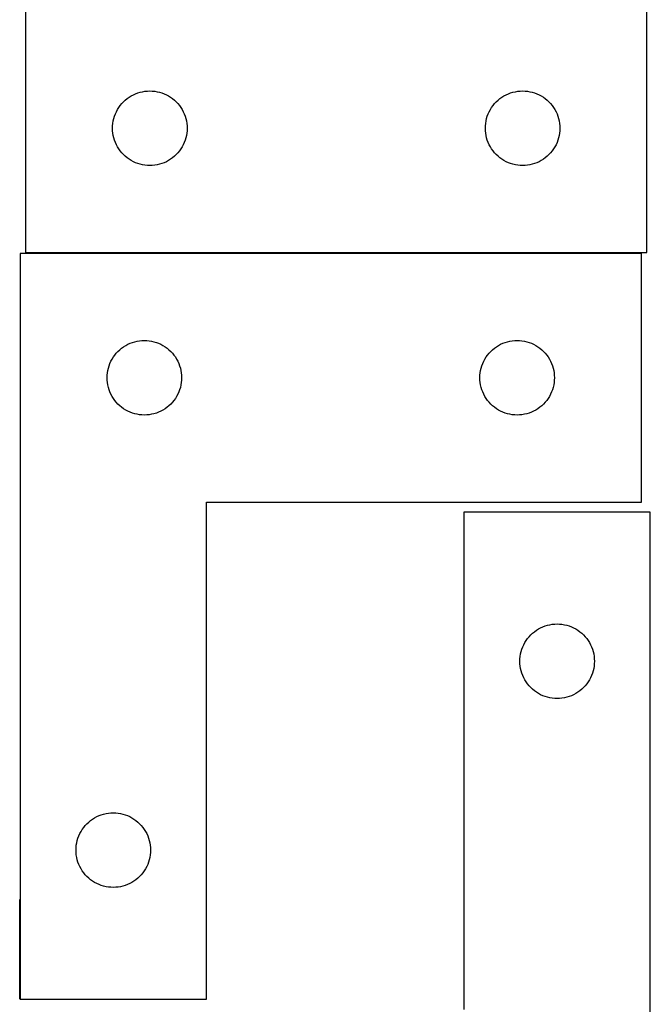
# Model space of a CAD drawing. Header units: millimetres. Extents: x 7 to 1243, y 7 to 2493.
# Tile 8 of 19: x 1091 to 1243, y 1037 to 1275. Entities that reach past the tile are written whole.
import ezdxf

# ---------------------------------------------------------------- set-up
doc = ezdxf.new("R2010")
doc.units = ezdxf.units.MM
doc.layers.add('COMMON', color=5, linetype='CONTINUOUS', true_color=0x0000ff)
doc.layers.add('CUT', color=7, linetype='CONTINUOUS', true_color=0x000000)

msp = doc.modelspace()

# ---------------------------------------------------------------- linework, layer by layer
at = {"layer": 'COMMON'}
for p, q in [((1241.283739, 1218.587975), (1092.614258, 1218.587975)), ((1091.183739, 1038.487974), (1091.183739, 1062.604799))]:
    msp.add_line(p, q, dxfattribs=at)
at = {"layer": 'CUT'}
for p, q in [((1242.614258, 1218.687975), (1242.614258, 1398.687975)), ((1092.614258, 1278.687975), (1092.614258, 1218.687975)), ((1118.63366, 1256.75983), (1119.170108, 1257.002891)), ((1119.170108, 1257.002891), (1119.721303, 1257.210347)), ((1119.721303, 1257.210347), (1120.284887, 1257.381308)), ((1120.284887, 1257.381308), (1120.858446, 1257.515043)), ((1120.858446, 1257.515043), (1121.439523, 1257.610979)), ((1121.439523, 1257.610979), (1122.02563, 1257.668706)), ((1122.02563, 1257.668706), (1122.614258, 1257.687975)), ((1122.614258, 1257.687975), (1123.202887, 1257.668706)), ((1123.202887, 1257.668706), (1123.788994, 1257.610979)), ((1123.788994, 1257.610979), (1124.370071, 1257.515043)), ((1124.370071, 1257.515043), (1124.94363, 1257.381308)), ((1124.94363, 1257.381308), (1125.507214, 1257.210347)), ((1125.507214, 1257.210347), (1126.058409, 1257.002891)), ((1126.058409, 1257.002891), (1126.594857, 1256.75983)), ((1208.63366, 1256.75983), (1209.170108, 1257.002891)), ((1209.170108, 1257.002891), (1209.721303, 1257.210347)), ((1209.721303, 1257.210347), (1210.284887, 1257.381308)), ((1210.284887, 1257.381308), (1210.858446, 1257.515043)), ((1210.858446, 1257.515043), (1211.439523, 1257.610979)), ((1211.439523, 1257.610979), (1212.02563, 1257.668706)), ((1212.02563, 1257.668706), (1212.614258, 1257.687975)), ((1212.614258, 1257.687975), (1213.202887, 1257.668706)), ((1213.202887, 1257.668706), (1213.788994, 1257.610979)), ((1213.788994, 1257.610979), (1214.370071, 1257.515043)), ((1214.370071, 1257.515043), (1214.94363, 1257.381308)), ((1214.94363, 1257.381308), (1215.507214, 1257.210347)), ((1215.507214, 1257.210347), (1216.058409, 1257.002891)), ((1216.058409, 1257.002891), (1216.594857, 1256.75983)), ((1115.474078, 1254.166828), (1115.8477, 1254.622088)), ((1115.8477, 1254.622088), (1116.250297, 1255.051936)), ((1116.250297, 1255.051936), (1116.680146, 1255.454534)), ((1116.680146, 1255.454534), (1117.135406, 1255.828155)), ((1117.135406, 1255.828155), (1117.614126, 1256.171202)), ((1117.614126, 1256.171202), (1118.114258, 1256.482204)), ((1118.114258, 1256.482204), (1118.63366, 1256.75983)), ((1126.594857, 1256.75983), (1127.114258, 1256.482204)), ((1127.114258, 1256.482204), (1127.614391, 1256.171202)), ((1127.614391, 1256.171202), (1128.093111, 1255.828155)), ((1128.093111, 1255.828155), (1128.548371, 1255.454534)), ((1128.548371, 1255.454534), (1128.978219, 1255.051936)), ((1128.978219, 1255.051936), (1129.380817, 1254.622088)), ((1129.380817, 1254.622088), (1129.754439, 1254.166828)), ((1205.474078, 1254.166828), (1205.8477, 1254.622088)), ((1205.8477, 1254.622088), (1206.250297, 1255.051936)), ((1206.250297, 1255.051936), (1206.680146, 1255.454534)), ((1206.680146, 1255.454534), (1207.135406, 1255.828155)), ((1207.135406, 1255.828155), (1207.614126, 1256.171202)), ((1207.614126, 1256.171202), (1208.114258, 1256.482204)), ((1208.114258, 1256.482204), (1208.63366, 1256.75983)), ((1216.594857, 1256.75983), (1217.114258, 1256.482204)), ((1217.114258, 1256.482204), (1217.614391, 1256.171202)), ((1217.614391, 1256.171202), (1218.093111, 1255.828155)), ((1218.093111, 1255.828155), (1218.548371, 1255.454534)), ((1218.548371, 1255.454534), (1218.978219, 1255.051936)), ((1218.978219, 1255.051936), (1219.380817, 1254.622088)), ((1219.380817, 1254.622088), (1219.754439, 1254.166828)), ((1114.299343, 1252.132126), (1114.542404, 1252.668574)), ((1114.542404, 1252.668574), (1114.82003, 1253.187975)), ((1114.82003, 1253.187975), (1115.131032, 1253.688108)), ((1115.131032, 1253.688108), (1115.474078, 1254.166828)), ((1129.754439, 1254.166828), (1130.097485, 1253.688108)), ((1130.097485, 1253.688108), (1130.408487, 1253.187975)), ((1130.408487, 1253.187975), (1130.686113, 1252.668574)), ((1130.686113, 1252.668574), (1130.929174, 1252.132126)), ((1204.299343, 1252.132126), (1204.542404, 1252.668574)), ((1204.542404, 1252.668574), (1204.82003, 1253.187975)), ((1204.82003, 1253.187975), (1205.131032, 1253.688108)), ((1205.131032, 1253.688108), (1205.474078, 1254.166828)), ((1219.754439, 1254.166828), (1220.097485, 1253.688108)), ((1220.097485, 1253.688108), (1220.408487, 1253.187975)), ((1220.408487, 1253.187975), (1220.686113, 1252.668574)), ((1220.686113, 1252.668574), (1220.929174, 1252.132126)), ((1113.633528, 1249.276604), (1113.691255, 1249.862711)), ((1113.691255, 1249.862711), (1113.787191, 1250.443788)), ((1113.787191, 1250.443788), (1113.920926, 1251.017347)), ((1113.920926, 1251.017347), (1114.091887, 1251.580931)), ((1114.091887, 1251.580931), (1114.299343, 1252.132126)), ((1130.929174, 1252.132126), (1131.13663, 1251.580931)), ((1131.13663, 1251.580931), (1131.307591, 1251.017347)), ((1131.307591, 1251.017347), (1131.441326, 1250.443788)), ((1131.441326, 1250.443788), (1131.537262, 1249.862711)), ((1131.537262, 1249.862711), (1131.594989, 1249.276604)), ((1203.633528, 1249.276604), (1203.691255, 1249.862711)), ((1203.691255, 1249.862711), (1203.787191, 1250.443788)), ((1203.787191, 1250.443788), (1203.920926, 1251.017347)), ((1203.920926, 1251.017347), (1204.091887, 1251.580931)), ((1204.091887, 1251.580931), (1204.299343, 1252.132126)), ((1220.929174, 1252.132126), (1221.13663, 1251.580931)), ((1221.13663, 1251.580931), (1221.307591, 1251.017347)), ((1221.307591, 1251.017347), (1221.441326, 1250.443788)), ((1221.441326, 1250.443788), (1221.537262, 1249.862711)), ((1221.537262, 1249.862711), (1221.594989, 1249.276604)), ((1113.614258, 1248.687975), (1113.633528, 1249.276604)), ((1113.633528, 1248.099347), (1113.614258, 1248.687975)), ((1113.691255, 1247.51324), (1113.633528, 1248.099347)), ((1113.787191, 1246.932163), (1113.691255, 1247.51324)), ((1131.537262, 1247.51324), (1131.441326, 1246.932163)), ((1131.594989, 1248.099347), (1131.537262, 1247.51324)), ((1131.594989, 1249.276604), (1131.614258, 1248.687975)), ((1131.614258, 1248.687975), (1131.594989, 1248.099347)), ((1203.614258, 1248.687975), (1203.633528, 1249.276604)), ((1203.633528, 1248.099347), (1203.614258, 1248.687975)), ((1203.691255, 1247.51324), (1203.633528, 1248.099347)), ((1203.787191, 1246.932163), (1203.691255, 1247.51324)), ((1221.537262, 1247.51324), (1221.441326, 1246.932163)), ((1221.594989, 1248.099347), (1221.537262, 1247.51324)), ((1221.594989, 1249.276604), (1221.614258, 1248.687975)), ((1221.614258, 1248.687975), (1221.594989, 1248.099347)), ((1113.920926, 1246.358604), (1113.787191, 1246.932163)), ((1114.091887, 1245.79502), (1113.920926, 1246.358604)), ((1114.299343, 1245.243825), (1114.091887, 1245.79502)), ((1114.542404, 1244.707377), (1114.299343, 1245.243825)), ((1130.929174, 1245.243825), (1130.686113, 1244.707377)), ((1131.13663, 1245.79502), (1130.929174, 1245.243825)), ((1131.307591, 1246.358604), (1131.13663, 1245.79502)), ((1131.441326, 1246.932163), (1131.307591, 1246.358604)), ((1203.920926, 1246.358604), (1203.787191, 1246.932163)), ((1204.091887, 1245.79502), (1203.920926, 1246.358604)), ((1204.299343, 1245.243825), (1204.091887, 1245.79502)), ((1204.542404, 1244.707377), (1204.299343, 1245.243825)), ((1220.929174, 1245.243825), (1220.686113, 1244.707377)), ((1221.13663, 1245.79502), (1220.929174, 1245.243825)), ((1221.307591, 1246.358604), (1221.13663, 1245.79502)), ((1221.441326, 1246.932163), (1221.307591, 1246.358604)), ((1114.82003, 1244.187975), (1114.542404, 1244.707377)), ((1115.131032, 1243.687843), (1114.82003, 1244.187975)), ((1115.474078, 1243.209123), (1115.131032, 1243.687843)), ((1115.8477, 1242.753863), (1115.474078, 1243.209123)), ((1116.250297, 1242.324014), (1115.8477, 1242.753863)), ((1129.380817, 1242.753863), (1128.978219, 1242.324014)), ((1129.754439, 1243.209123), (1129.380817, 1242.753863)), ((1130.097485, 1243.687843), (1129.754439, 1243.209123)), ((1130.408487, 1244.187975), (1130.097485, 1243.687843)), ((1130.686113, 1244.707377), (1130.408487, 1244.187975)), ((1204.82003, 1244.187975), (1204.542404, 1244.707377)), ((1205.131032, 1243.687843), (1204.82003, 1244.187975)), ((1205.474078, 1243.209123), (1205.131032, 1243.687843)), ((1205.8477, 1242.753863), (1205.474078, 1243.209123)), ((1206.250297, 1242.324014), (1205.8477, 1242.753863)), ((1219.380817, 1242.753863), (1218.978219, 1242.324014)), ((1219.754439, 1243.209123), (1219.380817, 1242.753863)), ((1220.097485, 1243.687843), (1219.754439, 1243.209123)), ((1220.408487, 1244.187975), (1220.097485, 1243.687843)), ((1220.686113, 1244.707377), (1220.408487, 1244.187975)), ((1116.680146, 1241.921417), (1116.250297, 1242.324014)), ((1117.135406, 1241.547795), (1116.680146, 1241.921417)), ((1117.614126, 1241.204749), (1117.135406, 1241.547795)), ((1118.114258, 1240.893747), (1117.614126, 1241.204749)), ((1118.63366, 1240.616121), (1118.114258, 1240.893747)), ((1119.170108, 1240.37306), (1118.63366, 1240.616121)), ((1119.721303, 1240.165604), (1119.170108, 1240.37306)), ((1126.058409, 1240.37306), (1125.507214, 1240.165604)), ((1126.594857, 1240.616121), (1126.058409, 1240.37306)), ((1127.114258, 1240.893747), (1126.594857, 1240.616121)), ((1127.614391, 1241.204749), (1127.114258, 1240.893747)), ((1128.093111, 1241.547795), (1127.614391, 1241.204749)), ((1128.548371, 1241.921417), (1128.093111, 1241.547795)), ((1128.978219, 1242.324014), (1128.548371, 1241.921417)), ((1206.680146, 1241.921417), (1206.250297, 1242.324014)), ((1207.135406, 1241.547795), (1206.680146, 1241.921417)), ((1207.614126, 1241.204749), (1207.135406, 1241.547795)), ((1208.114258, 1240.893747), (1207.614126, 1241.204749)), ((1208.63366, 1240.616121), (1208.114258, 1240.893747)), ((1209.170108, 1240.37306), (1208.63366, 1240.616121)), ((1209.721303, 1240.165604), (1209.170108, 1240.37306)), ((1216.058409, 1240.37306), (1215.507214, 1240.165604)), ((1216.594857, 1240.616121), (1216.058409, 1240.37306)), ((1217.114258, 1240.893747), (1216.594857, 1240.616121)), ((1217.614391, 1241.204749), (1217.114258, 1240.893747)), ((1218.093111, 1241.547795), (1217.614391, 1241.204749)), ((1218.548371, 1241.921417), (1218.093111, 1241.547795)), ((1218.978219, 1242.324014), (1218.548371, 1241.921417)), ((1120.284887, 1239.994643), (1119.721303, 1240.165604)), ((1120.858446, 1239.860908), (1120.284887, 1239.994643)), ((1121.439523, 1239.764972), (1120.858446, 1239.860908)), ((1122.02563, 1239.707245), (1121.439523, 1239.764972)), ((1122.614258, 1239.687975), (1122.02563, 1239.707245)), ((1123.202887, 1239.707245), (1122.614258, 1239.687975)), ((1123.788994, 1239.764972), (1123.202887, 1239.707245)), ((1124.370071, 1239.860908), (1123.788994, 1239.764972)), ((1124.94363, 1239.994643), (1124.370071, 1239.860908)), ((1125.507214, 1240.165604), (1124.94363, 1239.994643)), ((1210.284887, 1239.994643), (1209.721303, 1240.165604)), ((1210.858446, 1239.860908), (1210.284887, 1239.994643)), ((1211.439523, 1239.764972), (1210.858446, 1239.860908)), ((1212.02563, 1239.707245), (1211.439523, 1239.764972)), ((1212.614258, 1239.687975), (1212.02563, 1239.707245)), ((1213.202887, 1239.707245), (1212.614258, 1239.687975)), ((1213.788994, 1239.764972), (1213.202887, 1239.707245)), ((1214.370071, 1239.860908), (1213.788994, 1239.764972)), ((1214.94363, 1239.994643), (1214.370071, 1239.860908)), ((1215.507214, 1240.165604), (1214.94363, 1239.994643)), ((1091.283739, 1218.487974), (1091.283739, 1038.487974)), ((1241.283739, 1218.487974), (1091.283739, 1218.487974)), ((1092.614258, 1218.687975), (1242.614258, 1218.687975)), ((1241.283739, 1158.487974), (1241.283739, 1218.487974)), ((1114.919778, 1194.851935), (1115.349627, 1195.254533)), ((1115.349627, 1195.254533), (1115.804886, 1195.628154)), ((1115.804886, 1195.628154), (1116.283607, 1195.971201)), ((1116.283607, 1195.971201), (1116.783739, 1196.282203)), ((1116.783739, 1196.282203), (1117.303141, 1196.559829)), ((1117.303141, 1196.559829), (1117.839588, 1196.80289)), ((1117.839588, 1196.80289), (1118.390784, 1197.010346)), ((1118.390784, 1197.010346), (1118.954368, 1197.181307)), ((1118.954368, 1197.181307), (1119.527926, 1197.315042)), ((1119.527926, 1197.315042), (1120.109004, 1197.410978)), ((1120.109004, 1197.410978), (1120.695111, 1197.468705)), ((1120.695111, 1197.468705), (1121.283739, 1197.487974)), ((1121.283739, 1197.487974), (1121.872367, 1197.468705)), ((1121.872367, 1197.468705), (1122.458475, 1197.410978)), ((1122.458475, 1197.410978), (1123.039552, 1197.315042)), ((1123.039552, 1197.315042), (1123.613111, 1197.181307)), ((1123.613111, 1197.181307), (1124.176694, 1197.010346)), ((1124.176694, 1197.010346), (1124.72789, 1196.80289)), ((1124.72789, 1196.80289), (1125.264338, 1196.559829)), ((1125.264338, 1196.559829), (1125.783739, 1196.282203)), ((1125.783739, 1196.282203), (1126.283871, 1195.971201)), ((1126.283871, 1195.971201), (1126.762592, 1195.628154)), ((1126.762592, 1195.628154), (1127.217852, 1195.254533)), ((1127.217852, 1195.254533), (1127.6477, 1194.851935)), ((1204.919778, 1194.851935), (1205.349627, 1195.254533)), ((1205.349627, 1195.254533), (1205.804886, 1195.628154)), ((1205.804886, 1195.628154), (1206.283607, 1195.971201)), ((1206.283607, 1195.971201), (1206.783739, 1196.282203)), ((1206.783739, 1196.282203), (1207.303141, 1196.559829)), ((1207.303141, 1196.559829), (1207.839588, 1196.80289)), ((1207.839588, 1196.80289), (1208.390784, 1197.010346)), ((1208.390784, 1197.010346), (1208.954368, 1197.181307)), ((1208.954368, 1197.181307), (1209.527926, 1197.315042)), ((1209.527926, 1197.315042), (1210.109004, 1197.410978)), ((1210.109004, 1197.410978), (1210.695111, 1197.468705)), ((1210.695111, 1197.468705), (1211.283739, 1197.487974)), ((1211.283739, 1197.487974), (1211.872367, 1197.468705)), ((1211.872367, 1197.468705), (1212.458475, 1197.410978)), ((1212.458475, 1197.410978), (1213.039552, 1197.315042)), ((1213.039552, 1197.315042), (1213.613111, 1197.181307)), ((1213.613111, 1197.181307), (1214.176694, 1197.010346)), ((1214.176694, 1197.010346), (1214.72789, 1196.80289)), ((1214.72789, 1196.80289), (1215.264338, 1196.559829)), ((1215.264338, 1196.559829), (1215.783739, 1196.282203)), ((1215.783739, 1196.282203), (1216.283871, 1195.971201)), ((1216.283871, 1195.971201), (1216.762592, 1195.628154)), ((1216.762592, 1195.628154), (1217.217852, 1195.254533)), ((1217.217852, 1195.254533), (1217.6477, 1194.851935)), ((1113.211885, 1192.468573), (1113.489511, 1192.987974)), ((1113.489511, 1192.987974), (1113.800513, 1193.488107)), ((1113.800513, 1193.488107), (1114.143559, 1193.966827)), ((1114.143559, 1193.966827), (1114.517181, 1194.422087)), ((1114.517181, 1194.422087), (1114.919778, 1194.851935)), ((1127.6477, 1194.851935), (1128.050298, 1194.422087)), ((1128.050298, 1194.422087), (1128.423919, 1193.966827)), ((1128.423919, 1193.966827), (1128.766966, 1193.488107)), ((1128.766966, 1193.488107), (1129.077968, 1192.987974)), ((1129.077968, 1192.987974), (1129.355594, 1192.468573)), ((1203.211885, 1192.468573), (1203.489511, 1192.987974)), ((1203.489511, 1192.987974), (1203.800513, 1193.488107)), ((1203.800513, 1193.488107), (1204.143559, 1193.966827)), ((1204.143559, 1193.966827), (1204.517181, 1194.422087)), ((1204.517181, 1194.422087), (1204.919778, 1194.851935)), ((1217.6477, 1194.851935), (1218.050298, 1194.422087)), ((1218.050298, 1194.422087), (1218.423919, 1193.966827)), ((1218.423919, 1193.966827), (1218.766966, 1193.488107)), ((1218.766966, 1193.488107), (1219.077968, 1192.987974)), ((1219.077968, 1192.987974), (1219.355594, 1192.468573)), ((1112.456672, 1190.243787), (1112.590407, 1190.817346)), ((1112.590407, 1190.817346), (1112.761368, 1191.38093)), ((1112.761368, 1191.38093), (1112.968824, 1191.932125)), ((1112.968824, 1191.932125), (1113.211885, 1192.468573)), ((1129.355594, 1192.468573), (1129.598655, 1191.932125)), ((1129.598655, 1191.932125), (1129.80611, 1191.38093)), ((1129.80611, 1191.38093), (1129.977072, 1190.817346)), ((1129.977072, 1190.817346), (1130.110807, 1190.243787)), ((1202.456672, 1190.243787), (1202.590407, 1190.817346)), ((1202.590407, 1190.817346), (1202.761368, 1191.38093)), ((1202.761368, 1191.38093), (1202.968824, 1191.932125)), ((1202.968824, 1191.932125), (1203.211885, 1192.468573)), ((1219.355594, 1192.468573), (1219.598655, 1191.932125)), ((1219.598655, 1191.932125), (1219.80611, 1191.38093)), ((1219.80611, 1191.38093), (1219.977072, 1190.817346)), ((1219.977072, 1190.817346), (1220.110807, 1190.243787)), ((1112.283739, 1188.487974), (1112.303009, 1189.076603)), ((1112.303009, 1187.899346), (1112.283739, 1188.487974)), ((1112.303009, 1189.076603), (1112.360736, 1189.66271)), ((1112.360736, 1189.66271), (1112.456672, 1190.243787)), ((1130.110807, 1190.243787), (1130.206743, 1189.66271)), ((1130.206743, 1189.66271), (1130.26447, 1189.076603)), ((1130.26447, 1189.076603), (1130.283739, 1188.487974)), ((1130.283739, 1188.487974), (1130.26447, 1187.899346)), ((1202.283739, 1188.487974), (1202.303009, 1189.076603)), ((1202.303009, 1187.899346), (1202.283739, 1188.487974)), ((1202.303009, 1189.076603), (1202.360736, 1189.66271)), ((1202.360736, 1189.66271), (1202.456672, 1190.243787)), ((1220.110807, 1190.243787), (1220.206743, 1189.66271)), ((1220.206743, 1189.66271), (1220.26447, 1189.076603)), ((1220.26447, 1189.076603), (1220.283739, 1188.487974)), ((1220.283739, 1188.487974), (1220.26447, 1187.899346)), ((1112.360736, 1187.313239), (1112.303009, 1187.899346)), ((1112.456672, 1186.732162), (1112.360736, 1187.313239)), ((1112.590407, 1186.158603), (1112.456672, 1186.732162)), ((1112.761368, 1185.595019), (1112.590407, 1186.158603)), ((1129.977072, 1186.158603), (1129.80611, 1185.595019)), ((1130.110807, 1186.732162), (1129.977072, 1186.158603)), ((1130.206743, 1187.313239), (1130.110807, 1186.732162)), ((1130.26447, 1187.899346), (1130.206743, 1187.313239)), ((1202.360736, 1187.313239), (1202.303009, 1187.899346)), ((1202.456672, 1186.732162), (1202.360736, 1187.313239)), ((1202.590407, 1186.158603), (1202.456672, 1186.732162)), ((1202.761368, 1185.595019), (1202.590407, 1186.158603)), ((1219.977072, 1186.158603), (1219.80611, 1185.595019)), ((1220.110807, 1186.732162), (1219.977072, 1186.158603)), ((1220.206743, 1187.313239), (1220.110807, 1186.732162)), ((1220.26447, 1187.899346), (1220.206743, 1187.313239)), ((1112.968824, 1185.043824), (1112.761368, 1185.595019)), ((1113.211885, 1184.507376), (1112.968824, 1185.043824)), ((1113.489511, 1183.987974), (1113.211885, 1184.507376)), ((1113.800513, 1183.487842), (1113.489511, 1183.987974)), ((1114.143559, 1183.009122), (1113.800513, 1183.487842)), ((1128.766966, 1183.487842), (1128.423919, 1183.009122)), ((1129.077968, 1183.987974), (1128.766966, 1183.487842)), ((1129.355594, 1184.507376), (1129.077968, 1183.987974)), ((1129.598655, 1185.043824), (1129.355594, 1184.507376)), ((1129.80611, 1185.595019), (1129.598655, 1185.043824)), ((1202.968824, 1185.043824), (1202.761368, 1185.595019)), ((1203.211885, 1184.507376), (1202.968824, 1185.043824)), ((1203.489511, 1183.987974), (1203.211885, 1184.507376)), ((1203.800513, 1183.487842), (1203.489511, 1183.987974)), ((1204.143559, 1183.009122), (1203.800513, 1183.487842)), ((1218.766966, 1183.487842), (1218.423919, 1183.009122)), ((1219.077968, 1183.987974), (1218.766966, 1183.487842)), ((1219.355594, 1184.507376), (1219.077968, 1183.987974)), ((1219.598655, 1185.043824), (1219.355594, 1184.507376)), ((1219.80611, 1185.595019), (1219.598655, 1185.043824)), ((1114.517181, 1182.553862), (1114.143559, 1183.009122)), ((1114.919778, 1182.124013), (1114.517181, 1182.553862)), ((1115.349627, 1181.721416), (1114.919778, 1182.124013)), ((1115.804886, 1181.347794), (1115.349627, 1181.721416)), ((1116.283607, 1181.004748), (1115.804886, 1181.347794)), ((1116.783739, 1180.693746), (1116.283607, 1181.004748)), ((1126.283871, 1181.004748), (1125.783739, 1180.693746)), ((1126.762592, 1181.347794), (1126.283871, 1181.004748)), ((1127.217852, 1181.721416), (1126.762592, 1181.347794)), ((1127.6477, 1182.124013), (1127.217852, 1181.721416)), ((1128.050298, 1182.553862), (1127.6477, 1182.124013)), ((1128.423919, 1183.009122), (1128.050298, 1182.553862)), ((1204.517181, 1182.553862), (1204.143559, 1183.009122)), ((1204.919778, 1182.124013), (1204.517181, 1182.553862)), ((1205.349627, 1181.721416), (1204.919778, 1182.124013)), ((1205.804886, 1181.347794), (1205.349627, 1181.721416)), ((1206.283607, 1181.004748), (1205.804886, 1181.347794)), ((1206.783739, 1180.693746), (1206.283607, 1181.004748)), ((1216.283871, 1181.004748), (1215.783739, 1180.693746)), ((1216.762592, 1181.347794), (1216.283871, 1181.004748)), ((1217.217852, 1181.721416), (1216.762592, 1181.347794)), ((1217.6477, 1182.124013), (1217.217852, 1181.721416)), ((1218.050298, 1182.553862), (1217.6477, 1182.124013)), ((1218.423919, 1183.009122), (1218.050298, 1182.553862)), ((1117.303141, 1180.41612), (1116.783739, 1180.693746)), ((1117.839588, 1180.173059), (1117.303141, 1180.41612)), ((1118.390784, 1179.965603), (1117.839588, 1180.173059)), ((1118.954368, 1179.794642), (1118.390784, 1179.965603)), ((1119.527926, 1179.660907), (1118.954368, 1179.794642)), ((1120.109004, 1179.564971), (1119.527926, 1179.660907)), ((1120.695111, 1179.507244), (1120.109004, 1179.564971)), ((1121.283739, 1179.487974), (1120.695111, 1179.507244)), ((1121.872367, 1179.507244), (1121.283739, 1179.487974)), ((1122.458475, 1179.564971), (1121.872367, 1179.507244)), ((1123.039552, 1179.660907), (1122.458475, 1179.564971)), ((1123.613111, 1179.794642), (1123.039552, 1179.660907)), ((1124.176694, 1179.965603), (1123.613111, 1179.794642)), ((1124.72789, 1180.173059), (1124.176694, 1179.965603)), ((1125.264338, 1180.41612), (1124.72789, 1180.173059)), ((1125.783739, 1180.693746), (1125.264338, 1180.41612)), ((1207.303141, 1180.41612), (1206.783739, 1180.693746)), ((1207.839588, 1180.173059), (1207.303141, 1180.41612)), ((1208.390784, 1179.965603), (1207.839588, 1180.173059)), ((1208.954368, 1179.794642), (1208.390784, 1179.965603)), ((1209.527926, 1179.660907), (1208.954368, 1179.794642)), ((1210.109004, 1179.564971), (1209.527926, 1179.660907)), ((1210.695111, 1179.507244), (1210.109004, 1179.564971)), ((1211.283739, 1179.487974), (1210.695111, 1179.507244)), ((1211.872367, 1179.507244), (1211.283739, 1179.487974)), ((1212.458475, 1179.564971), (1211.872367, 1179.507244)), ((1213.039552, 1179.660907), (1212.458475, 1179.564971)), ((1213.613111, 1179.794642), (1213.039552, 1179.660907)), ((1214.176694, 1179.965603), (1213.613111, 1179.794642)), ((1214.72789, 1180.173059), (1214.176694, 1179.965603)), ((1215.264338, 1180.41612), (1214.72789, 1180.173059)), ((1215.783739, 1180.693746), (1215.264338, 1180.41612)), ((1136.283739, 1038.487974), (1136.283739, 1158.487974)), ((1136.283739, 1158.487974), (1241.283739, 1158.487974)), ((1243.44357, 1156.058292), (1198.44357, 1156.058292)), ((1198.44357, 1156.058292), (1198.44357, 1036.058292)), ((1243.44357, 976.058292), (1243.44357, 1156.058292)), ((1218.050615, 1128.580663), (1218.614198, 1128.751624)), ((1218.614198, 1128.751624), (1219.187757, 1128.885359)), ((1219.187757, 1128.885359), (1219.768834, 1128.981296)), ((1219.768834, 1128.981296), (1220.354942, 1129.039022)), ((1220.354942, 1129.039022), (1220.94357, 1129.058292)), ((1220.94357, 1129.058292), (1221.532198, 1129.039022)), ((1221.532198, 1129.039022), (1222.118306, 1128.981296)), ((1222.118306, 1128.981296), (1222.699383, 1128.885359)), ((1222.699383, 1128.885359), (1223.272941, 1128.751624)), ((1223.272941, 1128.751624), (1223.836525, 1128.580663)), ((1214.177012, 1125.992404), (1214.579609, 1126.422253)), ((1214.579609, 1126.422253), (1215.009457, 1126.82485)), ((1215.009457, 1126.82485), (1215.464717, 1127.198472)), ((1215.464717, 1127.198472), (1215.943438, 1127.541518)), ((1215.943438, 1127.541518), (1216.44357, 1127.85252)), ((1216.44357, 1127.85252), (1216.962972, 1128.130146)), ((1216.962972, 1128.130146), (1217.499419, 1128.373208)), ((1217.499419, 1128.373208), (1218.050615, 1128.580663)), ((1223.836525, 1128.580663), (1224.387721, 1128.373208)), ((1224.387721, 1128.373208), (1224.924168, 1128.130146)), ((1224.924168, 1128.130146), (1225.44357, 1127.85252)), ((1225.44357, 1127.85252), (1225.943702, 1127.541518)), ((1225.943702, 1127.541518), (1226.422423, 1127.198472)), ((1226.422423, 1127.198472), (1226.877682, 1126.82485)), ((1226.877682, 1126.82485), (1227.307531, 1126.422253)), ((1227.307531, 1126.422253), (1227.710128, 1125.992404)), ((1212.628654, 1123.502443), (1212.871715, 1124.03889)), ((1212.871715, 1124.03889), (1213.149341, 1124.558292)), ((1213.149341, 1124.558292), (1213.460343, 1125.058424)), ((1213.460343, 1125.058424), (1213.80339, 1125.537145)), ((1213.80339, 1125.537145), (1214.177012, 1125.992404)), ((1227.710128, 1125.992404), (1228.08375, 1125.537145)), ((1228.08375, 1125.537145), (1228.426796, 1125.058424)), ((1228.426796, 1125.058424), (1228.737798, 1124.558292)), ((1228.737798, 1124.558292), (1229.015424, 1124.03889)), ((1229.015424, 1124.03889), (1229.258486, 1123.502443)), ((1212.020566, 1121.233027), (1212.116502, 1121.814105)), ((1212.116502, 1121.814105), (1212.250237, 1122.387663)), ((1212.250237, 1122.387663), (1212.421199, 1122.951247)), ((1212.421199, 1122.951247), (1212.628654, 1123.502443)), ((1229.258486, 1123.502443), (1229.465941, 1122.951247)), ((1229.465941, 1122.951247), (1229.636902, 1122.387663)), ((1229.636902, 1122.387663), (1229.770637, 1121.814105)), ((1229.770637, 1121.814105), (1229.866574, 1121.233027)), ((1211.94357, 1120.058292), (1211.96284, 1120.64692)), ((1211.96284, 1119.469664), (1211.94357, 1120.058292)), ((1211.96284, 1120.64692), (1212.020566, 1121.233027)), ((1212.020566, 1118.883556), (1211.96284, 1119.469664)), ((1229.866574, 1121.233027), (1229.9243, 1120.64692)), ((1229.9243, 1119.469664), (1229.866574, 1118.883556)), ((1229.9243, 1120.64692), (1229.94357, 1120.058292)), ((1229.94357, 1120.058292), (1229.9243, 1119.469664)), ((1212.116502, 1118.302479), (1212.020566, 1118.883556)), ((1212.250237, 1117.72892), (1212.116502, 1118.302479)), ((1212.421199, 1117.165337), (1212.250237, 1117.72892)), ((1212.628654, 1116.614141), (1212.421199, 1117.165337)), ((1229.465941, 1117.165337), (1229.258486, 1116.614141)), ((1229.636902, 1117.72892), (1229.465941, 1117.165337)), ((1229.770637, 1118.302479), (1229.636902, 1117.72892)), ((1229.866574, 1118.883556), (1229.770637, 1118.302479)), ((1212.871715, 1116.077694), (1212.628654, 1116.614141)), ((1213.149341, 1115.558292), (1212.871715, 1116.077694)), ((1213.460343, 1115.05816), (1213.149341, 1115.558292)), ((1213.80339, 1114.579439), (1213.460343, 1115.05816)), ((1214.177012, 1114.124179), (1213.80339, 1114.579439)), ((1228.08375, 1114.579439), (1227.710128, 1114.124179)), ((1228.426796, 1115.05816), (1228.08375, 1114.579439)), ((1228.737798, 1115.558292), (1228.426796, 1115.05816)), ((1229.015424, 1116.077694), (1228.737798, 1115.558292)), ((1229.258486, 1116.614141), (1229.015424, 1116.077694)), ((1214.579609, 1113.694331), (1214.177012, 1114.124179)), ((1215.009457, 1113.291733), (1214.579609, 1113.694331)), ((1215.464717, 1112.918112), (1215.009457, 1113.291733)), ((1215.943438, 1112.575065), (1215.464717, 1112.918112)), ((1216.44357, 1112.264063), (1215.943438, 1112.575065)), ((1216.962972, 1111.986437), (1216.44357, 1112.264063)), ((1225.44357, 1112.264063), (1224.924168, 1111.986437)), ((1225.943702, 1112.575065), (1225.44357, 1112.264063)), ((1226.422423, 1112.918112), (1225.943702, 1112.575065)), ((1226.877682, 1113.291733), (1226.422423, 1112.918112)), ((1227.307531, 1113.694331), (1226.877682, 1113.291733)), ((1227.710128, 1114.124179), (1227.307531, 1113.694331)), ((1217.499419, 1111.743376), (1216.962972, 1111.986437)), ((1218.050615, 1111.535921), (1217.499419, 1111.743376)), ((1218.614198, 1111.364959), (1218.050615, 1111.535921)), ((1219.187757, 1111.231224), (1218.614198, 1111.364959)), ((1219.768834, 1111.135288), (1219.187757, 1111.231224)), ((1220.354942, 1111.077561), (1219.768834, 1111.135288)), ((1220.94357, 1111.058292), (1220.354942, 1111.077561)), ((1221.532198, 1111.077561), (1220.94357, 1111.058292)), ((1222.118306, 1111.135288), (1221.532198, 1111.077561)), ((1222.699383, 1111.231224), (1222.118306, 1111.135288)), ((1223.272941, 1111.364959), (1222.699383, 1111.231224)), ((1223.836525, 1111.535921), (1223.272941, 1111.364959)), ((1224.387721, 1111.743376), (1223.836525, 1111.535921)), ((1224.924168, 1111.986437), (1224.387721, 1111.743376)), ((1107.419778, 1080.851935), (1107.849627, 1081.254533)), ((1107.849627, 1081.254533), (1108.304886, 1081.628154)), ((1108.304886, 1081.628154), (1108.783607, 1081.971201)), ((1108.783607, 1081.971201), (1109.283739, 1082.282203)), ((1109.283739, 1082.282203), (1109.803141, 1082.559829)), ((1109.803141, 1082.559829), (1110.339588, 1082.80289)), ((1110.339588, 1082.80289), (1110.890784, 1083.010346)), ((1110.890784, 1083.010346), (1111.454368, 1083.181307)), ((1111.454368, 1083.181307), (1112.027926, 1083.315042)), ((1112.027926, 1083.315042), (1112.609004, 1083.410978)), ((1112.609004, 1083.410978), (1113.195111, 1083.468705)), ((1113.195111, 1083.468705), (1113.783739, 1083.487974)), ((1113.783739, 1083.487974), (1114.372367, 1083.468705)), ((1114.372367, 1083.468705), (1114.958475, 1083.410978)), ((1114.958475, 1083.410978), (1115.539552, 1083.315042)), ((1115.539552, 1083.315042), (1116.113111, 1083.181307)), ((1116.113111, 1083.181307), (1116.676694, 1083.010346)), ((1116.676694, 1083.010346), (1117.22789, 1082.80289)), ((1117.22789, 1082.80289), (1117.764338, 1082.559829)), ((1117.764338, 1082.559829), (1118.283739, 1082.282203)), ((1118.283739, 1082.282203), (1118.783871, 1081.971201)), ((1118.783871, 1081.971201), (1119.262592, 1081.628154)), ((1119.262592, 1081.628154), (1119.717852, 1081.254533)), ((1119.717852, 1081.254533), (1120.1477, 1080.851935)), ((1105.711885, 1078.468573), (1105.989511, 1078.987974)), ((1105.989511, 1078.987974), (1106.300513, 1079.488107)), ((1106.300513, 1079.488107), (1106.643559, 1079.966827)), ((1106.643559, 1079.966827), (1107.017181, 1080.422087)), ((1107.017181, 1080.422087), (1107.419778, 1080.851935)), ((1120.1477, 1080.851935), (1120.550298, 1080.422087)), ((1120.550298, 1080.422087), (1120.923919, 1079.966827)), ((1120.923919, 1079.966827), (1121.266966, 1079.488107)), ((1121.266966, 1079.488107), (1121.577968, 1078.987974)), ((1121.577968, 1078.987974), (1121.855594, 1078.468573)), ((1104.956672, 1076.243787), (1105.090407, 1076.817346)), ((1105.090407, 1076.817346), (1105.261368, 1077.38093)), ((1105.261368, 1077.38093), (1105.468824, 1077.932125)), ((1105.468824, 1077.932125), (1105.711885, 1078.468573)), ((1121.855594, 1078.468573), (1122.098655, 1077.932125)), ((1122.098655, 1077.932125), (1122.30611, 1077.38093)), ((1122.30611, 1077.38093), (1122.477072, 1076.817346)), ((1122.477072, 1076.817346), (1122.610807, 1076.243787)), ((1104.783739, 1074.487974), (1104.803009, 1075.076603)), ((1104.803009, 1073.899346), (1104.783739, 1074.487974)), ((1104.803009, 1075.076603), (1104.860736, 1075.66271)), ((1104.860736, 1075.66271), (1104.956672, 1076.243787)), ((1122.610807, 1076.243787), (1122.706743, 1075.66271)), ((1122.706743, 1075.66271), (1122.76447, 1075.076603)), ((1122.76447, 1075.076603), (1122.783739, 1074.487974)), ((1122.783739, 1074.487974), (1122.76447, 1073.899346)), ((1104.860736, 1073.313239), (1104.803009, 1073.899346)), ((1104.956672, 1072.732162), (1104.860736, 1073.313239)), ((1105.090407, 1072.158603), (1104.956672, 1072.732162)), ((1105.261368, 1071.595019), (1105.090407, 1072.158603)), ((1122.477072, 1072.158603), (1122.30611, 1071.595019)), ((1122.610807, 1072.732162), (1122.477072, 1072.158603)), ((1122.706743, 1073.313239), (1122.610807, 1072.732162)), ((1122.76447, 1073.899346), (1122.706743, 1073.313239)), ((1105.468824, 1071.043824), (1105.261368, 1071.595019)), ((1105.711885, 1070.507376), (1105.468824, 1071.043824)), ((1105.989511, 1069.987974), (1105.711885, 1070.507376)), ((1106.300513, 1069.487842), (1105.989511, 1069.987974)), ((1106.643559, 1069.009122), (1106.300513, 1069.487842)), ((1121.266966, 1069.487842), (1120.923919, 1069.009122)), ((1121.577968, 1069.987974), (1121.266966, 1069.487842)), ((1121.855594, 1070.507376), (1121.577968, 1069.987974)), ((1122.098655, 1071.043824), (1121.855594, 1070.507376)), ((1122.30611, 1071.595019), (1122.098655, 1071.043824)), ((1107.017181, 1068.553862), (1106.643559, 1069.009122)), ((1107.419778, 1068.124013), (1107.017181, 1068.553862)), ((1107.849627, 1067.721416), (1107.419778, 1068.124013)), ((1108.304886, 1067.347794), (1107.849627, 1067.721416)), ((1108.783607, 1067.004748), (1108.304886, 1067.347794)), ((1109.283739, 1066.693746), (1108.783607, 1067.004748)), ((1118.783871, 1067.004748), (1118.283739, 1066.693746)), ((1119.262592, 1067.347794), (1118.783871, 1067.004748)), ((1119.717852, 1067.721416), (1119.262592, 1067.347794)), ((1120.1477, 1068.124013), (1119.717852, 1067.721416)), ((1120.550298, 1068.553862), (1120.1477, 1068.124013)), ((1120.923919, 1069.009122), (1120.550298, 1068.553862)), ((1109.803141, 1066.41612), (1109.283739, 1066.693746)), ((1110.339588, 1066.173059), (1109.803141, 1066.41612)), ((1110.890784, 1065.965603), (1110.339588, 1066.173059)), ((1111.454368, 1065.794642), (1110.890784, 1065.965603)), ((1112.027926, 1065.660907), (1111.454368, 1065.794642)), ((1112.609004, 1065.564971), (1112.027926, 1065.660907)), ((1113.195111, 1065.507244), (1112.609004, 1065.564971)), ((1113.783739, 1065.487974), (1113.195111, 1065.507244)), ((1114.372367, 1065.507244), (1113.783739, 1065.487974)), ((1114.958475, 1065.564971), (1114.372367, 1065.507244)), ((1115.539552, 1065.660907), (1114.958475, 1065.564971)), ((1116.113111, 1065.794642), (1115.539552, 1065.660907)), ((1116.676694, 1065.965603), (1116.113111, 1065.794642)), ((1117.22789, 1066.173059), (1116.676694, 1065.965603)), ((1117.764338, 1066.41612), (1117.22789, 1066.173059)), ((1118.283739, 1066.693746), (1117.764338, 1066.41612)), ((1091.283739, 1038.487974), (1136.283739, 1038.487974))]:
    msp.add_line(p, q, dxfattribs=at)

doc.saveas('drawing.dxf')
